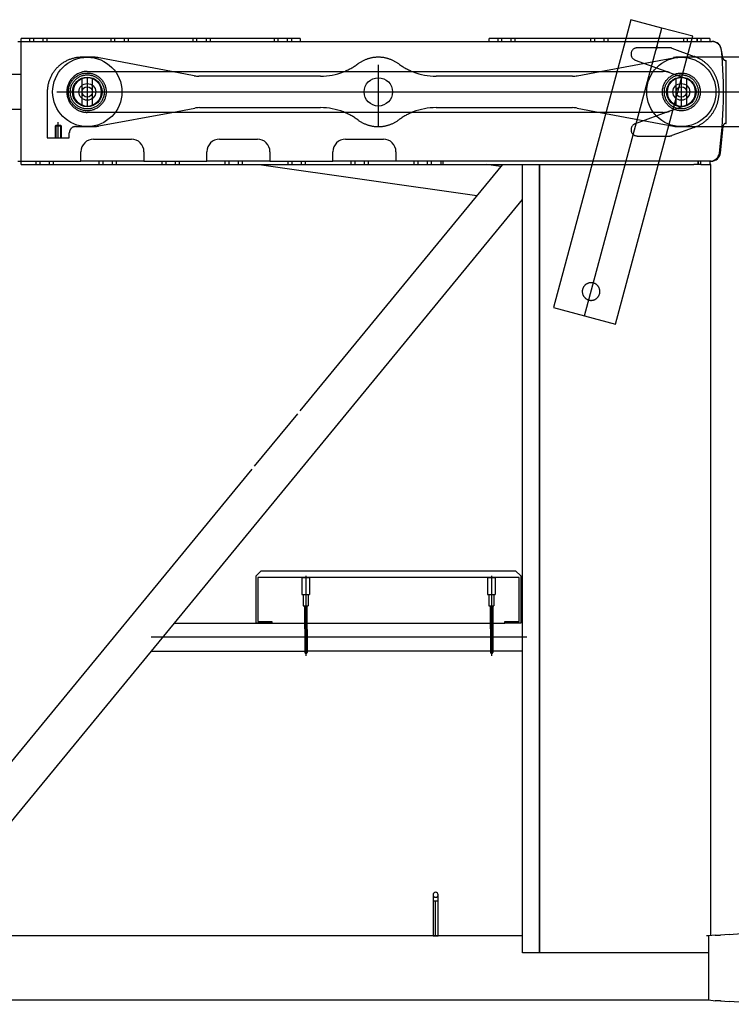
# Model space of a CAD drawing. Extents: x 12936 to 154086, y 9945 to 78013.
# Tile 12 of 64: x 35800 to 36929, y 33297 to 34860. Entities that reach past the tile are written whole.
import ezdxf

# ---------------------------------------------------------------- set-up
doc = ezdxf.new("R2010")
doc.units = 0
doc.header["$LTSCALE"] = 100
doc.header["$MEASUREMENT"] = 0
doc.linetypes.add('CENTER', pattern=[50.5, 30, -9, 2.5, -9])
doc.linetypes.add('HIDDEN', pattern=[12.6, 8.4, -4.2])
doc.layers.get('0').update_dxf_attribs({"linetype": 'CONTINUOUS'})
doc.layers.add('16', color=7, linetype='CONTINUOUS')
doc.layers.add('55', color=7, linetype='CONTINUOUS')

# ---------------------------------------------------------------- blocks, each defined once
blk = doc.blocks.new('*G7171')
at = {"layer": '16', "color": 7, "linetype": 'CENTER'}
blk.add_line((37000.005922, 34778.557462), (37000.005922, 34709.031462), dxfattribs=at)
at = {"layer": '16', "color": 7, "linetype": 'CONTINUOUS'}
blk.add_circle((37000.005922, 34745.006462), 22.503662, dxfattribs=at)
blk = doc.blocks.new('*G7070')
at = {"color": 7, "linetype": 'CONTINUOUS'}
blk.add_blockref('*G7171', (0, 0), dxfattribs=at)
blk = doc.blocks.new('*G6969')
at = {"color": 7, "linetype": 'CONTINUOUS'}
blk.add_blockref('*G7070', (0, 0), dxfattribs=at)
blk = doc.blocks.new('*G7272')
at = {"layer": '55', "color": 7, "linetype": 'HIDDEN'}
for p, q in [((35915.506933, 34800.006622), (35898.50688, 34800.006661)), ((36040.537037, 34777.506373), (35925.649893, 34799.063288)), ((36721.001717, 34777.505629), (36837.35297, 34799.321569)), ((36914.518546, 34800.006693), (36844.724551, 34800.006605)), ((35843.506942, 34745.006611), (35843.506974, 34672.006691)), ((35925.597505, 34690.940243), (36041.153203, 34712.50679)), ((36721.009785, 34712.506137), (36837.353015, 34690.691787)), ((35861.0067, 34690.756617), (35856.006753, 34690.756701)), ((35857.056538, 34691.807295), (35856.006765, 34690.755973)), ((35856.00717, 34690.756701), (35856.006952, 34672.006669)), ((35857.056891, 34691.806683), (35857.056889, 34672.006667)), ((35864.956885, 34691.806715), (35857.056891, 34691.806683)), ((35866.006674, 34690.756629), (35861.0067, 34690.756617)), ((35866.006615, 34690.756024), (35864.956847, 34691.807346)), ((35864.956883, 34672.006652), (35864.956885, 34691.806715)), ((35866.006916, 34672.00665), (35866.006893, 34690.756674)), ((35888.50695, 34690.006675), (35915.506948, 34690.006661)), ((36844.724567, 34690.006643), (36913.737315, 34690.006629)), ((35843.506974, 34672.006691), (35878.506953, 34672.006628)), ((35878.506953, 34672.006628), (35878.506905, 34680.006634))]:
    blk.add_line(p, q, dxfattribs=at)
at = {"layer": '55', "color": 7, "linetype": 'CONTINUOUS'}
for p, q in [((37008.506927, 34800.00671), (36914.518546, 34800.006693)), ((36076.850478, 34770.692692), (36040.537037, 34777.506373)), ((36684.660872, 34770.691754), (36721.001717, 34777.505629)), ((35898.506887, 34765.839957), (35898.506943, 34765.736621)), ((36277.355351, 34770.006636), (36084.227181, 34770.006686)), ((36677.289291, 34770.006718), (36460.65847, 34770.0067)), ((36841.506942, 34765.839984), (36841.506876, 34765.736578)), ((35898.506941, 34724.275985), (35898.506877, 34724.174131)), ((36041.153203, 34712.50679), (36077.700302, 34719.327723)), ((36085.038889, 34720.006692), (36277.355395, 34720.006615)), ((36460.658417, 34720.006705), (36677.289335, 34720.006697)), ((36684.660886, 34719.321554), (36721.009785, 34712.506137)), ((36841.506873, 34724.275942), (36841.506932, 34724.174158)), ((36913.737315, 34690.006629), (37008.506917, 34690.006652))]:
    blk.add_line(p, q, dxfattribs=at)
at = {"layer": '55', "color": 7, "linetype": 'CENTER'}
for p, q in [((35907.006919, 34767.529559), (35907.006947, 34722.483132)), ((35907.006919, 34767.529559), (35907.006947, 34722.483132)), ((36850.006974, 34767.529586), (36850.006905, 34722.483185)), ((36850.006974, 34767.529586), (36850.006905, 34722.483185)), ((35858.736425, 34745.006701), (37037.655941, 34745.006611)), ((35861.00692, 34690.756662), (35861.006875, 34691.806651)), ((35861.00692, 34690.756662), (35861.006875, 34691.806651)), ((35861.00692, 34690.756662), (35861.006875, 34691.806651)), ((35861.00692, 34690.756662), (35861.006875, 34691.806651)), ((35861.006963, 34672.006659), (35861.006887, 34696.966671)), ((35861.006929, 34697.006622), (35861.006956, 34696.986633)), ((35861.006929, 34697.006622), (35861.006956, 34696.986633)), ((35861.006929, 34697.006622), (35861.006956, 34696.986633)), ((35861.006929, 34697.006622), (35861.006956, 34696.986633))]:
    blk.add_line(p, q, dxfattribs=at)
at = {"layer": '55', "color": 7, "linetype": 'CONTINUOUS'}
for centre in [(36369.006945, 34745.006705), (37000.006944, 34745.006688)]:
    blk.add_circle(centre, 22.5, dxfattribs=at)
at = {"layer": '55', "color": 7, "linetype": 'HIDDEN'}
for centre, radius, start, end in [((35898.506936, 34745.006667), 55, 90, 180), ((35915.506892, 34745.006654), 55, 79.372859, 90), ((36369.006945, 34745.006705), 55, 53.750677, 126.24932), ((36844.7245, 34760.006653), 40, 90, 100.61966), ((36277.35536, 34870.006651), 100, -68.70817, -53.75068), ((36460.658453, 34870.006619), 100, -126.24932, -111.29176), ((36277.355412, 34620.006696), 100, 53.750679, 68.708017), ((36369.006945, 34745.006705), 55, -126.24932, -53.75068), ((36460.658408, 34620.006689), 100, 111.29191, 126.24932), ((35888.506948, 34680.006632), 10, 90, 180), ((35915.506892, 34745.006654), 55, -90, -79.42831), ((36844.724521, 34730.006621), 40, -100.61966, -90)]:
    blk.add_arc(centre, radius, start, end, dxfattribs=at)
at = {"layer": '55', "color": 7, "linetype": 'CONTINUOUS'}
for centre, radius, start, end in [((37008.506958, 34745.00662), 55, -90, 90), ((35907.006976, 34745.006696), 22.5, 90, 180), ((35907.006976, 34745.006696), 22.5, -90, 90), ((36084.227136, 34810.006664), 40, -100.62714, -90), ((36277.35536, 34870.006651), 100, -90, -68.70817), ((36460.658453, 34870.006619), 100, -111.29176, -90), ((36677.289342, 34810.00667), 40, -90, -79.38034), ((36850.006908, 34745.006653), 22.5, 90, 180), ((36850.006908, 34745.006653), 22.5, -90, 90), ((35907.006976, 34745.006696), 22.5, 180, -90), ((36850.006908, 34745.006653), 22.5, 180, -90), ((36085.038908, 34680.006617), 40, 90, 100.57169), ((36277.355412, 34620.006696), 100, 68.708017, 90), ((36460.658408, 34620.006689), 100, 90, 111.29191), ((36677.289354, 34680.006623), 40, 79.380345, 90)]:
    blk.add_arc(centre, radius, start, end, dxfattribs=at)
blk = doc.blocks.new('*G6868')
at = {"layer": '55', "color": 7, "linetype": 'CENTER'}
blk.add_line((36369.006755, 34788.214134), (36369.007188, 34690.006705), dxfattribs=at)
at = {"color": 7, "linetype": 'CONTINUOUS'}
for name in ['*G7272', '*G6969']:
    blk.add_blockref(name, (0, 0), dxfattribs=at)
blk = doc.blocks.new('*G7373')
at = {"layer": '55', "color": 7, "linetype": 'CONTINUOUS'}
for p, q in [((36770.119881, 34859.591046), (36762.572969, 34831.521794)), ((36819.177654, 34846.401021), (36770.119881, 34859.591046)), ((36868.235305, 34833.210925), (36819.177654, 34846.401021)), ((35797.005923, 34825.006637), (36899.003078, 34825.006687)), ((36245.005957, 34830.006667), (35802.005884, 34830.006622)), ((35802.005896, 34825.006649), (35802.005884, 34830.006622)), ((36245.005957, 34830.006667), (36245.005969, 34825.006694)), ((36895.005975, 34830.006684), (36545.005907, 34830.006667)), ((36545.005919, 34825.006694), (36545.005907, 34830.006667)), ((36867.373839, 34830.006708), (36868.235305, 34833.210925)), ((36895.005975, 34830.006684), (36895.005865, 34825.00664)), ((36915.943105, 34800.006629), (36914.070393, 34808.81703)), ((35950.454663, 34777.506658), (36806.862245, 34777.506665)), ((35802.005898, 34772.506654), (35477.005889, 34772.506646)), ((35802.005954, 34717.506661), (35802.005898, 34772.506654)), ((35898.505887, 34765.839957), (35898.505943, 34765.736621)), ((36841.505942, 34765.839984), (36841.505876, 34765.736578)), ((36852.855257, 34767.913623), (36857.701362, 34766.149756)), ((35597.005949, 34717.506666), (35802.005954, 34717.506661)), ((35898.505941, 34724.275985), (35898.505877, 34724.174131)), ((36841.505873, 34724.275942), (36841.505932, 34724.174158)), ((36857.701396, 34723.863581), (36852.852155, 34722.098617)), ((36806.862835, 34712.506692), (35950.471504, 34712.506678)), ((36912.111375, 34648.438702), (36916.480327, 34690.005902)), ((35917.005878, 34670.006667), (35977.005916, 34670.006613)), ((36117.005909, 34670.006649), (36177.005973, 34670.006692)), ((36317.00594, 34670.006632), (36377.005907, 34670.0067)), ((35897.005922, 34635.006639), (35897.005912, 34650.006655)), ((35997.005927, 34650.006646), (35997.005938, 34635.00663)), ((36097.005954, 34635.006622), (36097.005943, 34650.006638)), ((36197.005959, 34650.006629), (36197.005873, 34635.006639)), ((36297.005888, 34635.00663), (36297.005878, 34650.006646)), ((36397.005893, 34650.006637), (36397.005904, 34635.006621)), ((35797.005907, 34635.006648), (35897.005922, 34635.006639)), ((35802.005892, 34630.006687), (35802.00588, 34635.00666)), ((35802.005892, 34630.006687), (36598.005917, 34630.006618)), ((35997.005236, 34635.006715), (35897.006019, 34635.006613)), ((35997.005938, 34635.00663), (36097.005954, 34635.006622)), ((36197.005267, 34635.006697), (36097.006076, 34635.006692)), ((36180.114624, 34630.006645), (36525.349171, 34580.641906)), ((36197.005873, 34635.006639), (36297.005888, 34635.00663)), ((36565.963109, 34630.006711), (36244.312063, 34239.058076)), ((36397.005298, 34635.00668), (36297.006107, 34635.006675)), ((36895.575863, 34635.00662), (36397.005904, 34635.006621)), ((36563.274633, 34626.737752), (36540.413314, 34630.006683)), ((36598.005895, 33379.006633), (36598.005917, 34630.006618)), ((36598.005917, 34630.006618), (36870.005899, 34630.006644)), ((36880.78054, 34630.006662), (36870.005899, 34630.006644)), ((36880.78054, 34630.006662), (36895.005957, 34630.006653)), ((36895.005945, 34635.006626), (36895.005957, 34630.006653)), ((36897.005897, 34630.006629), (36895.006466, 34630.00662)), ((36897.193586, 34635.006623), (36895.575863, 34635.00662)), ((36897.005954, 33406.205373), (36897.005897, 34630.006629)), ((36008.684487, 33857.757283), (36598.005194, 34574.043198)), ((36240.500445, 34234.425338), (36171.882726, 34151.024496)), ((36168.071178, 34146.391636), (35586.155844, 33439.106552)), ((36175.005921, 33977.256658), (36183.005975, 33985.256686)), ((36183.005975, 33985.256686), (36587.005944, 33985.2567)), ((36587.005944, 33985.2567), (36595.005875, 33977.256671)), ((36175.005903, 33902.256701), (36175.005921, 33977.256658)), ((36177.505949, 33974.756616), (36177.505919, 33904.756633)), ((36592.50593, 33974.756617), (36177.505949, 33974.756616)), ((36247.778946, 33974.756627), (36247.778931, 33947.756628)), ((36247.778946, 33974.756627), (36259.778954, 33974.756698)), ((36259.778954, 33974.756698), (36259.77894, 33947.756699)), ((36542.55035, 33974.756675), (36542.550336, 33947.756676)), ((36542.55035, 33974.756675), (36554.550333, 33974.75665)), ((36554.550333, 33974.75665), (36554.550319, 33947.756651)), ((36592.5059, 33904.756634), (36592.50593, 33974.756617)), ((36595.005875, 33977.256671), (36595.005954, 33902.256689)), ((36247.778931, 33947.756628), (36259.77894, 33947.756699)), ((36249.778897, 33947.756701), (36249.778943, 33929.756652)), ((36257.778877, 33947.756652), (36257.778949, 33929.7567)), ((36542.550336, 33947.756676), (36554.550319, 33947.756651)), ((36544.550276, 33947.756653), (36544.550348, 33929.756701)), ((36552.550282, 33947.7567), (36552.550328, 33929.756652)), ((36249.778943, 33929.756652), (36257.778949, 33929.7567)), ((36251.778884, 33929.756629), (36252.157069, 33855.75666)), ((36255.778887, 33929.756653), (36256.157072, 33855.756684)), ((36544.550348, 33929.756701), (36552.550328, 33929.756652)), ((36546.550288, 33929.756677), (36546.928473, 33855.756708)), ((36550.550291, 33929.756701), (36550.92845, 33855.756635)), ((36045.295738, 33902.256325), (36252.157067, 33902.256711)), ((36200.005935, 33902.256614), (36175.005903, 33902.256701)), ((36177.505919, 33904.756633), (36200.005907, 33904.75671)), ((36200.005907, 33904.75671), (36200.005935, 33902.256614)), ((36256.157044, 33902.256638), (36570.005895, 33902.25668)), ((36570.005895, 33902.25668), (36570.005938, 33904.756653)), ((36595.005954, 33902.256689), (36570.005895, 33902.25668)), ((36570.005938, 33904.756653), (36592.5059, 33904.756634)), ((35636.844263, 33405.806658), (36008.684439, 33857.757283)), ((36008.684439, 33857.757283), (36252.15708, 33857.757328)), ((36598.005915, 33857.756639), (36256.157095, 33857.756624)), ((36897.005938, 33540.749999), (36897.005947, 33543.00721)), ((36456.005799, 33471.006585), (36456.005823, 33461.006639)), ((36464.006022, 33461.006635), (36464.005998, 33471.006581)), ((36460.00665, 33461.006649), (36456.005823, 33461.006639)), ((36456.00592, 33461.006613), (36456.005879, 33406.006645)), ((36464.006022, 33461.006635), (36460.00665, 33461.006649)), ((36464.005885, 33406.006693), (36464.005926, 33461.006661)), ((36598.005895, 33405.806647), (32675.036925, 33405.806655)), ((36456.005879, 33406.006645), (36460.005882, 33406.006669)), ((36460.005882, 33406.006669), (36464.005982, 33406.006667)), ((36903.599963, 33407.006128), (36893.712874, 33405.805472)), ((36893.712933, 33304.206363), (36893.712874, 33405.807244)), ((36903.599996, 33407.006637), (36912.259986, 33407.006668)), ((36925.725349, 33408.185648), (36912.456384, 33407.190604)), ((36925.725349, 33408.185648), (36986.271708, 33412.726627)), ((36893.71289, 33379.006661), (36598.005895, 33379.006633)), ((31106.298372, 33304.206662), (36893.712283, 33304.20664)), ((36893.712933, 33304.208085), (36903.600049, 33303.005987)), ((36912.261456, 33303.006673), (36903.600011, 33303.006618)), ((36912.456378, 33302.823068), (36925.725383, 33301.827679)), ((36986.27166, 33297.28672), (36925.725383, 33301.827679))]:
    blk.add_line(p, q, dxfattribs=at)
at = {"layer": '55', "color": 7, "linetype": 'CENTER'}
for p, q in [((36696.364685, 34389.623127), (36819.177654, 34846.401021)), ((36696.364685, 34389.623127), (36819.177654, 34846.401021)), ((35822.005885, 34825.006672), (35822.005873, 34830.006645)), ((35822.005885, 34825.006672), (35822.005873, 34830.006645)), ((35837.005901, 34825.006682), (35837.005889, 34830.006655)), ((35837.005901, 34825.006682), (35837.005889, 34830.006655)), ((35951.005962, 34825.006696), (35951.00595, 34830.006669)), ((35951.005962, 34825.006696), (35951.00595, 34830.006669)), ((35966.005952, 34825.006609), (35966.005966, 34830.006679)), ((35966.005952, 34825.006609), (35966.005966, 34830.006679)), ((36081.005887, 34825.006637), (36081.005901, 34830.006707)), ((36081.005887, 34825.006637), (36081.005901, 34830.006707)), ((36096.005903, 34825.006648), (36096.005891, 34830.006621)), ((36096.005903, 34825.006648), (36096.005891, 34830.006621)), ((36210.005964, 34825.006661), (36210.005952, 34830.006634)), ((36210.005964, 34825.006661), (36210.005952, 34830.006634)), ((36225.005884, 34825.006698), (36225.005968, 34830.006645)), ((36225.005884, 34825.006698), (36225.005968, 34830.006645)), ((36565.005908, 34825.006716), (36565.005896, 34830.00669)), ((36565.005908, 34825.006716), (36565.005896, 34830.00669)), ((36580.005898, 34825.00663), (36580.005912, 34830.0067)), ((36580.005898, 34825.00663), (36580.005912, 34830.0067)), ((36712.505945, 34825.006697), (36712.505933, 34830.00667)), ((36712.505945, 34825.006697), (36712.505933, 34830.00667)), ((36727.505935, 34825.006611), (36727.505949, 34830.006681)), ((36727.505935, 34825.006611), (36727.505949, 34830.006681)), ((36860.005886, 34825.006704), (36860.00597, 34830.006651)), ((36860.005886, 34825.006704), (36860.00597, 34830.006651)), ((36875.005901, 34825.006714), (36875.005889, 34830.006687)), ((36875.005901, 34825.006714), (36875.005889, 34830.006687)), ((36811.754877, 34818.315175), (36810.198872, 34812.520448)), ((35907.005919, 34767.529559), (35907.005947, 34722.483132)), ((35907.005919, 34767.529559), (35907.005947, 34722.483132)), ((36850.005974, 34767.529586), (36850.005905, 34722.483185)), ((36850.005974, 34767.529586), (36850.005905, 34722.483185)), ((35897.005933, 34745.006698), (36831.208702, 34745.006627)), ((35832.005924, 34630.006708), (35832.005912, 34635.006681)), ((35832.005924, 34630.006708), (35832.005912, 34635.006681)), ((35847.005914, 34630.006622), (35847.005927, 34635.006692)), ((35847.005914, 34630.006622), (35847.005927, 34635.006692)), ((35932.005939, 34630.0067), (35932.005927, 34635.006673)), ((35932.005939, 34630.0067), (35932.005927, 34635.006673)), ((35947.005929, 34630.006614), (35947.005943, 34635.006683)), ((35947.005929, 34630.006614), (35947.005943, 34635.006683)), ((36032.005955, 34630.006691), (36032.005943, 34635.006664)), ((36032.005955, 34630.006691), (36032.005943, 34635.006664)), ((36047.005945, 34630.006605), (36047.005959, 34635.006674)), ((36047.005945, 34630.006605), (36047.005959, 34635.006674)), ((36132.005971, 34630.006682), (36132.005958, 34635.006655)), ((36132.005971, 34630.006682), (36132.005958, 34635.006655)), ((36147.00589, 34630.006718), (36147.005974, 34635.006666)), ((36147.00589, 34630.006718), (36147.005974, 34635.006666)), ((36232.00589, 34630.006699), (36232.005877, 34635.006672)), ((36232.00589, 34630.006699), (36232.005877, 34635.006672)), ((36247.005906, 34630.006709), (36247.005893, 34635.006683)), ((36247.005906, 34630.006709), (36247.005893, 34635.006683)), ((36332.005905, 34630.00669), (36332.005893, 34635.006663)), ((36332.005905, 34630.00669), (36332.005893, 34635.006663)), ((36347.005921, 34630.006701), (36347.005909, 34635.006674)), ((36347.005921, 34630.006701), (36347.005909, 34635.006674)), ((36432.005921, 34630.006681), (36432.005909, 34635.006654)), ((36432.005921, 34630.006681), (36432.005909, 34635.006654)), ((36447.005937, 34630.006692), (36447.005925, 34635.006665)), ((36447.005937, 34630.006692), (36447.005925, 34635.006665)), ((36472.005873, 34630.00663), (36472.005887, 34635.0067)), ((36472.005873, 34630.00663), (36472.005887, 34635.0067)), ((36625.005879, 34611.721877), (36625.005916, 34620.782397)), ((36625.005894, 33379.006619), (36625.005942, 34630.006701)), ((36625.005894, 33379.006619), (36625.005942, 34630.006701)), ((36625.005942, 34630.006701), (36625.005894, 33379.006619)), ((36625.005942, 34630.006701), (36625.005894, 33379.006619)), ((36625.005902, 34625.258831), (36625.00594, 34630.026785)), ((36625.005902, 34625.258831), (36625.00594, 34630.026785)), ((36625.005975, 34558.363717), (36625.005975, 34621.649632)), ((36625.005975, 34621.649632), (36625.005975, 34558.363717)), ((36877.005934, 34630.006703), (36877.005922, 34635.006676)), ((36877.005934, 34630.006703), (36877.005922, 34635.006676)), ((36625.005975, 34569.272111), (36625.005897, 34574.911281)), ((36253.778961, 33977.411263), (36253.778949, 33850.398926)), ((36548.550366, 33977.411311), (36548.550354, 33850.398974)), ((36605.005961, 33880.006644), (36008.233841, 33880.006634)), ((36605.005961, 33880.006644), (36008.233841, 33880.006634)), ((36605.005961, 33880.006644), (36011.046586, 33880.006643)), ((36605.005961, 33880.006644), (36011.046586, 33880.006643)), ((36464.005926, 33461.006661), (36456.00592, 33461.006613)), ((36460.005882, 33406.006669), (36460.005923, 33461.006637)), ((36893.712307, 33405.806671), (36890.006542, 33405.806695))]:
    blk.add_line(p, q, dxfattribs=at)
at = {"layer": '55', "color": 7, "linetype": 'HIDDEN'}
for p, q in [((35802.005898, 34772.506654), (35802.005896, 34825.006649)), ((35815.505896, 34830.006663), (35815.505908, 34825.00669)), ((35822.005885, 34825.006672), (35822.005873, 34830.006645)), ((35837.005901, 34825.006682), (35837.005889, 34830.006655)), ((35843.505877, 34825.006664), (35843.505865, 34830.006637)), ((35944.505973, 34830.006687), (35944.50596, 34825.006617)), ((35951.005962, 34825.006696), (35951.00595, 34830.006669)), ((35966.005952, 34825.006609), (35966.005966, 34830.006679)), ((35972.505955, 34825.006688), (35972.505943, 34830.006661)), ((36074.505898, 34830.006629), (36074.505911, 34825.006655)), ((36081.005887, 34825.006637), (36081.005901, 34830.006707)), ((36096.005903, 34825.006648), (36096.005891, 34830.006621)), ((36102.50588, 34825.006629), (36102.505893, 34830.006699)), ((36203.505879, 34830.006678), (36203.505891, 34825.006705)), ((36210.005964, 34825.006661), (36210.005952, 34830.006634)), ((36225.005884, 34825.006698), (36225.005968, 34830.006645)), ((36231.505957, 34825.006653), (36231.505945, 34830.006626)), ((36558.50592, 34830.006708), (36558.505906, 34825.006638)), ((36565.005908, 34825.006716), (36565.005896, 34830.00669)), ((36580.005898, 34825.00663), (36580.005912, 34830.0067)), ((36586.505901, 34825.006709), (36586.505889, 34830.006682)), ((36762.572969, 34831.521794), (36647.306938, 34402.813249)), ((36706.005957, 34830.006689), (36706.005943, 34825.006619)), ((36712.505945, 34825.006697), (36712.505933, 34830.00667)), ((36727.505935, 34825.006611), (36727.505949, 34830.006681)), ((36734.005938, 34825.006689), (36734.005926, 34830.006662)), ((36745.422459, 34376.433102), (36867.373839, 34830.006708)), ((36762.499752, 34831.541413), (36760.943876, 34825.747169)), ((36853.505897, 34830.006695), (36853.505883, 34825.006625)), ((36860.005886, 34825.006704), (36860.00597, 34830.006651)), ((36875.005889, 34830.006687), (36875.005901, 34825.006714)), ((36881.505975, 34825.00667), (36881.505963, 34830.006643)), ((36831.347483, 34815.006702), (36780.18092, 34815.006683)), ((36834.767738, 34814.403626), (36870.527175, 34801.388213)), ((36914.070393, 34808.81703), (36913.154663, 34813.12534)), ((36776.760688, 34795.60977), (36831.469348, 34775.69743)), ((36916.332521, 34798.17503), (36915.943105, 34800.006629)), ((36920.245094, 34795.006621), (36921.00594, 34795.006702)), ((36921.005932, 34695.006687), (36921.00594, 34795.006702)), ((35907.005874, 34777.506631), (35950.454663, 34777.506658)), ((36806.862245, 34777.506665), (36821.20868, 34777.506634)), ((35898.505943, 34765.736621), (35898.505941, 34724.275985)), ((35915.50593, 34724.174092), (35915.505965, 34765.840015)), ((36831.469348, 34775.69743), (36852.855257, 34767.913623)), ((36841.505876, 34765.736578), (36841.505873, 34724.275942)), ((36858.505888, 34724.174145), (36858.505898, 34765.839972)), ((35802.00588, 34635.00666), (35802.005954, 34717.506661)), ((36852.852155, 34722.098617), (36831.46934, 34714.315908)), ((35950.471504, 34712.506678), (35907.005955, 34712.506691)), ((36831.46934, 34714.315908), (36776.760691, 34694.403551)), ((36821.208664, 34712.506719), (36806.862835, 34712.506692)), ((36870.527136, 34688.625114), (36834.767737, 34675.609739)), ((36916.480327, 34690.005902), (36916.629434, 34691.424756)), ((36920.607559, 34695.006693), (36921.005932, 34695.006687)), ((36780.180957, 34675.006689), (36831.347494, 34675.006612)), ((35825.505935, 34635.0067), (35825.505921, 34630.00663)), ((35832.005924, 34630.006708), (35832.005912, 34635.006681)), ((35847.005914, 34630.006622), (35847.005927, 34635.006692)), ((35853.505916, 34630.006701), (35853.505904, 34635.006674)), ((35897.006019, 34635.006613), (35897.005922, 34635.006639)), ((35925.505951, 34635.006691), (35925.505937, 34630.006621)), ((35932.005939, 34630.0067), (35932.005927, 34635.006673)), ((35947.005929, 34630.006614), (35947.005943, 34635.006683)), ((35953.505932, 34630.006692), (35953.50592, 34635.006665)), ((35997.005938, 34635.00663), (35997.005236, 34635.006715)), ((36025.505966, 34635.006682), (36025.505953, 34630.006612)), ((36032.005955, 34630.006691), (36032.005943, 34635.006664)), ((36047.005945, 34630.006605), (36047.005959, 34635.006674)), ((36053.505947, 34630.006683), (36053.505935, 34635.006656)), ((36097.006076, 34635.006692), (36097.005954, 34635.006622)), ((36125.505885, 34635.006699), (36125.505872, 34630.006629)), ((36132.005971, 34630.006682), (36132.005958, 34635.006655)), ((36147.00589, 34630.006718), (36147.005974, 34635.006666)), ((36153.505963, 34630.006674), (36153.505951, 34635.006647)), ((36197.005873, 34635.006639), (36197.005267, 34635.006697)), ((36225.505901, 34635.00669), (36225.505887, 34630.006621)), ((36232.00589, 34630.006699), (36232.005877, 34635.006672)), ((36247.005906, 34630.006709), (36247.005893, 34635.006683)), ((36253.505882, 34630.006691), (36253.505967, 34635.006638)), ((36297.006107, 34635.006675), (36297.005888, 34635.00663)), ((36325.505916, 34635.006681), (36325.505929, 34630.006708)), ((36332.005905, 34630.00669), (36332.005893, 34635.006663)), ((36347.005921, 34630.006701), (36347.005909, 34635.006674)), ((36353.505898, 34630.006682), (36353.505886, 34635.006655)), ((36397.005904, 34635.006621), (36397.005298, 34635.00668)), ((36425.505932, 34635.006673), (36425.505944, 34630.0067)), ((36432.005921, 34630.006681), (36432.005909, 34635.006654)), ((36447.005937, 34630.006692), (36447.005925, 34635.006665)), ((36453.505913, 34630.006673), (36453.505901, 34635.006646)), ((36468.005884, 34635.006676), (36468.005896, 34630.006703)), ((36472.005873, 34630.00663), (36472.005887, 34635.0067)), ((36625.005942, 34630.006701), (36625.005894, 33379.006619)), ((36877.005922, 34635.006676), (36877.005934, 34630.006703)), ((36881.005911, 34630.006631), (36881.005925, 34635.0067)), ((36895.006466, 34630.00662), (36895.005957, 34630.006653)), ((36647.307035, 34402.813223), (36696.364685, 34389.623127)), ((36696.364685, 34389.623127), (36745.422459, 34376.433102))]:
    blk.add_line(p, q, dxfattribs=at)
at = {"layer": '55', "color": 7, "linetype": 'CONTINUOUS'}
for points in [[(36912.456384, 33407.190604), (36912.373007, 33407.112419)], [(36903.600049, 33303.005987), (36903.599901, 33303.011617)]]:
    blk.add_lwpolyline(points, dxfattribs=at)
for centre, radius in [((35907.005976, 34745.006696), 55), ((36850.005908, 34745.006653), 55), ((35907.005976, 34745.006696), 23.5), ((36369.005945, 34745.006705), 22.5), ((36850.005908, 34745.006653), 23.5), ((35907.005976, 34745.006696), 13.31369), ((35907.005976, 34745.006696), 8.31369), ((36850.005908, 34745.006653), 13.31369), ((36850.005908, 34745.006653), 8.31369)]:
    blk.add_circle(centre, radius, dxfattribs=at)
at = {"layer": '55', "color": 7, "linetype": 'HIDDEN'}
for centre, radius in [((35907.005976, 34745.006696), 30), ((35907.005976, 34745.006696), 27), ((36850.005908, 34745.006653), 30), ((36850.005908, 34745.006653), 27)]:
    blk.add_circle(centre, radius, dxfattribs=at)
for centre, radius, start, end in [((36898.482436, 34810.006624), 15, 12, 90), ((36780.180918, 34805.00664), 10, 90, -110), ((36831.347482, 34805.006659), 10, 70, 90), ((36850.005908, 34745.006653), 60, -70, 70), ((36920.24507, 34799.006624), 4, -168, -90), ((35907.005976, 34745.006696), 32.5, 90, -90), ((36821.208727, 34747.506698), 30, 70, 90), ((36821.208713, 34742.506629), 30, -90, -70), ((36780.180932, 34685.006635), 10, 110, -90), ((36920.607583, 34691.00669), 4, 90, 174), ((36831.347496, 34685.006655), 10, -90, -70), ((36706.750578, 34428.251283), 14, 74.9509, -105.0491), ((36706.750578, 34428.251283), 14, -15.0491, 74.9509), ((36706.750578, 34428.251283), 14, -105.0491, -15.0491), ((36460.005924, 33471.00668), 4, -179.99856, -0.00144)]:
    blk.add_arc(centre, radius, start, end, dxfattribs=at)
at = {"layer": '55', "color": 7, "linetype": 'CONTINUOUS'}
for centre, radius, start, end in [((36899.003089, 34810.006671), 15, 5.290103, 90), ((36197.005883, 34745.006697), 720, -7.744267, 5.290103), ((35907.005976, 34745.006696), 22.5, 90, 180), ((35907.005976, 34745.006696), 22.5, -90, 90), ((36850.005908, 34745.006653), 22.5, 90, 180), ((36850.005908, 34745.006653), 22.5, -90, 90), ((35907.005976, 34745.006696), 22.5, 180, -90), ((36850.005908, 34745.006653), 22.5, 180, -90), ((35917.005901, 34650.006678), 20, 90, 180), ((35977.005938, 34650.006624), 20, 0, 90), ((36117.005932, 34650.00666), 20, 90, 180), ((36177.005873, 34650.006632), 20, 0, 90), ((36317.005963, 34650.006643), 20, 90, 180), ((36377.00593, 34650.006711), 20, 0, 90), ((36895.575852, 34650.006636), 15, -90, -7.74427), ((36897.193576, 34650.006639), 15, -90, -6), ((36254.157105, 33855.75661), 2, 180, -90), ((36254.157105, 33855.75661), 2, -90, 0), ((36548.92851, 33855.756659), 2, 180, -90), ((36548.92851, 33855.756659), 2, -90, 0), ((36460.005924, 33471.00668), 4, 90, -179.99856), ((36460.005924, 33471.00668), 4, -0.001439, 90), ((38134.679242, 32104.288925), 1786.443838, 133.173663, 133.177325), ((38071.820719, 34540.132952), 1695.600575, -133.152675, -133.146007), ((40037.818421, 36637.089922), 4570.035378, -133.150941, -133.147696)]:
    blk.add_arc(centre, radius, start, end, dxfattribs=at)

msp = doc.modelspace()

# ---------------------------------------------------------------- block references
at = {"color": 7, "linetype": 'CONTINUOUS'}
for name in ['*G7373', '*G6868']:
    msp.add_blockref(name, (0, 0), dxfattribs=at)

doc.saveas('drawing.dxf')
